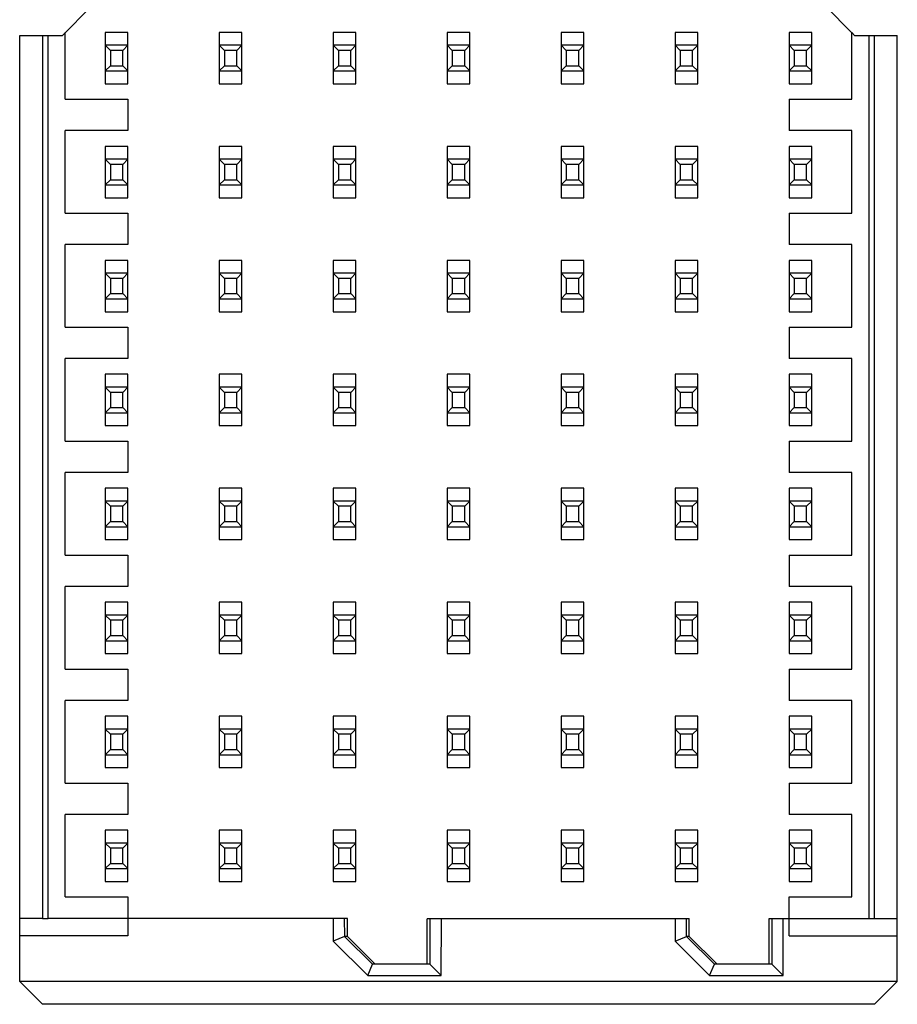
# Model space of a CAD drawing. Header units: inches. Extents: x 0 to 34, y 0 to 22.
# Tile 27 of 59: x 16.772 to 17.227, y 6.079 to 6.589. Entities that reach past the tile are written whole.
import ezdxf

# ---------------------------------------------------------------- set-up
doc = ezdxf.new("R2010")
doc.units = ezdxf.units.IN
doc.header["$LTSCALE"] = 1.87
doc.header["$MEASUREMENT"] = 0
doc.layers.get('0').update_dxf_attribs({"linetype": 'CONTINUOUS'})

msp = doc.modelspace()

# ---------------------------------------------------------------- linework, layer by layer
at = {"color": 7, "linetype": 'CONTINUOUS'}
for p, q in [((16.80931, 6.59562), (16.79455, 6.58086)), ((17.20346, 6.58237), (17.19021, 6.59562)), ((16.79602, 6.54779), (16.79602, 6.58233)), ((16.81669, 6.58241), (16.81669, 6.55581)), ((16.8285, 6.58241), (16.81669, 6.58241)), ((16.8285, 6.55581), (16.8285, 6.58241)), ((16.87575, 6.58241), (16.87575, 6.55581)), ((16.88756, 6.58241), (16.87575, 6.58241)), ((16.88756, 6.55581), (16.88756, 6.58241)), ((16.9348, 6.58241), (16.9348, 6.55581)), ((16.94661, 6.58241), (16.9348, 6.58241)), ((16.94661, 6.55581), (16.94661, 6.58241)), ((16.99386, 6.58241), (16.99386, 6.55581)), ((17.00567, 6.58241), (16.99386, 6.58241)), ((17.00567, 6.55581), (17.00567, 6.58241)), ((17.05291, 6.58241), (17.05291, 6.55581)), ((17.06472, 6.58241), (17.05291, 6.58241)), ((17.06472, 6.55581), (17.06472, 6.58241)), ((17.11197, 6.58241), (17.11197, 6.55581)), ((17.12378, 6.58241), (17.11197, 6.58241)), ((17.12378, 6.55581), (17.12378, 6.58241)), ((17.17102, 6.58241), (17.17102, 6.55581)), ((17.18283, 6.58241), (17.17102, 6.58241)), ((17.18283, 6.55581), (17.18283, 6.58241)), ((17.2035, 6.54779), (17.2035, 6.58233)), ((17.20498, 6.58086), (17.2035, 6.58233)), ((16.7724, 6.09059), (16.7724, 6.58086)), ((16.7724, 6.58086), (16.79455, 6.58086)), ((16.78421, 6.58085), (16.78421, 6.12317)), ((16.78716, 6.12319), (16.78716, 6.58086)), ((17.20498, 6.58086), (17.22712, 6.58086)), ((17.21236, 6.58086), (17.21236, 6.12318)), ((17.21531, 6.12318), (17.21531, 6.58086)), ((17.22712, 6.09059), (17.22712, 6.58086)), ((16.8285, 6.57576), (16.81669, 6.57576)), ((16.81939, 6.57306), (16.81669, 6.57576)), ((16.81939, 6.57306), (16.81939, 6.56517)), ((16.82581, 6.57306), (16.81939, 6.57306)), ((16.8285, 6.57576), (16.82581, 6.57306)), ((16.82581, 6.56517), (16.82581, 6.57306)), ((16.88756, 6.57576), (16.87575, 6.57576)), ((16.87844, 6.57306), (16.87575, 6.57576)), ((16.87844, 6.57306), (16.87844, 6.56517)), ((16.88486, 6.57306), (16.87844, 6.57306)), ((16.88756, 6.57576), (16.88486, 6.57306)), ((16.88486, 6.56517), (16.88486, 6.57306)), ((16.94661, 6.57576), (16.9348, 6.57576)), ((16.9375, 6.57306), (16.9348, 6.57576)), ((16.9375, 6.57306), (16.9375, 6.56517)), ((16.94392, 6.57306), (16.9375, 6.57306)), ((16.94661, 6.57576), (16.94392, 6.57306)), ((16.94392, 6.56517), (16.94392, 6.57306)), ((17.00567, 6.57576), (16.99386, 6.57576)), ((16.99655, 6.57306), (16.99386, 6.57576)), ((16.99655, 6.57306), (16.99655, 6.56517)), ((17.00297, 6.57306), (16.99655, 6.57306)), ((17.00567, 6.57576), (17.00297, 6.57306)), ((17.00297, 6.56517), (17.00297, 6.57306)), ((17.06472, 6.57576), (17.05291, 6.57576)), ((17.05561, 6.57306), (17.05291, 6.57576)), ((17.05561, 6.57306), (17.05561, 6.56517)), ((17.06203, 6.57306), (17.05561, 6.57306)), ((17.06472, 6.57576), (17.06203, 6.57306)), ((17.06203, 6.56517), (17.06203, 6.57306)), ((17.12378, 6.57576), (17.11197, 6.57576)), ((17.11466, 6.57306), (17.11197, 6.57576)), ((17.11466, 6.57306), (17.11466, 6.56517)), ((17.12108, 6.57306), (17.11466, 6.57306)), ((17.12378, 6.57576), (17.12108, 6.57306)), ((17.12108, 6.56517), (17.12108, 6.57306)), ((17.18283, 6.57576), (17.17102, 6.57576)), ((17.17372, 6.57306), (17.17102, 6.57576)), ((17.17372, 6.57306), (17.17372, 6.56517)), ((17.18014, 6.57306), (17.17372, 6.57306)), ((17.18283, 6.57576), (17.18014, 6.57306)), ((17.18014, 6.56517), (17.18014, 6.57306)), ((16.81669, 6.56247), (16.81939, 6.56517)), ((16.81669, 6.56247), (16.8285, 6.56247)), ((16.81939, 6.56517), (16.82581, 6.56517)), ((16.82581, 6.56517), (16.8285, 6.56247)), ((16.87575, 6.56247), (16.87844, 6.56517)), ((16.87575, 6.56247), (16.88756, 6.56247)), ((16.87844, 6.56517), (16.88486, 6.56517)), ((16.88486, 6.56517), (16.88756, 6.56247)), ((16.9348, 6.56247), (16.9375, 6.56517)), ((16.9348, 6.56247), (16.94661, 6.56247)), ((16.9375, 6.56517), (16.94392, 6.56517)), ((16.94392, 6.56517), (16.94661, 6.56247)), ((16.99386, 6.56247), (16.99655, 6.56517)), ((16.99386, 6.56247), (17.00567, 6.56247)), ((16.99655, 6.56517), (17.00297, 6.56517)), ((17.00297, 6.56517), (17.00567, 6.56247)), ((17.05291, 6.56247), (17.05561, 6.56517)), ((17.05291, 6.56247), (17.06472, 6.56247)), ((17.05561, 6.56517), (17.06203, 6.56517)), ((17.06203, 6.56517), (17.06472, 6.56247)), ((17.11197, 6.56247), (17.11466, 6.56517)), ((17.11197, 6.56247), (17.12378, 6.56247)), ((17.11466, 6.56517), (17.12108, 6.56517)), ((17.12108, 6.56517), (17.12378, 6.56247)), ((17.17102, 6.56247), (17.17372, 6.56517)), ((17.17102, 6.56247), (17.18283, 6.56247)), ((17.17372, 6.56517), (17.18014, 6.56517)), ((17.18014, 6.56517), (17.18283, 6.56247)), ((16.81669, 6.55581), (16.8285, 6.55581)), ((16.87575, 6.55581), (16.88756, 6.55581)), ((16.9348, 6.55581), (16.94661, 6.55581)), ((16.99386, 6.55581), (17.00567, 6.55581)), ((17.05291, 6.55581), (17.06472, 6.55581)), ((17.11197, 6.55581), (17.12378, 6.55581)), ((17.17102, 6.55581), (17.18283, 6.55581)), ((16.79602, 6.54779), (16.8285, 6.54779)), ((16.8285, 6.54779), (16.8285, 6.53155)), ((17.17102, 6.54779), (17.17102, 6.53155)), ((17.17102, 6.54779), (17.2035, 6.54779)), ((16.79602, 6.48873), (16.79602, 6.53155)), ((16.8285, 6.53155), (16.79602, 6.53155)), ((17.2035, 6.53155), (17.17102, 6.53155)), ((17.2035, 6.48873), (17.2035, 6.53155)), ((16.81669, 6.52336), (16.81669, 6.49675)), ((16.8285, 6.52336), (16.81669, 6.52336)), ((16.8285, 6.49675), (16.8285, 6.52336)), ((16.87575, 6.52336), (16.87575, 6.49675)), ((16.88756, 6.52336), (16.87575, 6.52336)), ((16.88756, 6.49675), (16.88756, 6.52336)), ((16.9348, 6.52336), (16.9348, 6.49675)), ((16.94661, 6.52336), (16.9348, 6.52336)), ((16.94661, 6.49675), (16.94661, 6.52336)), ((16.99386, 6.52336), (16.99386, 6.49675)), ((17.00567, 6.52336), (16.99386, 6.52336)), ((17.00567, 6.49675), (17.00567, 6.52336)), ((17.05291, 6.52336), (17.05291, 6.49675)), ((17.06472, 6.52336), (17.05291, 6.52336)), ((17.06472, 6.49675), (17.06472, 6.52336)), ((17.11197, 6.52336), (17.11197, 6.49675)), ((17.12378, 6.52336), (17.11197, 6.52336)), ((17.12378, 6.49675), (17.12378, 6.52336)), ((17.17102, 6.52336), (17.17102, 6.49675)), ((17.18283, 6.52336), (17.17102, 6.52336)), ((17.18283, 6.49675), (17.18283, 6.52336)), ((16.8285, 6.5167), (16.81669, 6.5167)), ((16.81939, 6.514), (16.81669, 6.5167)), ((16.8285, 6.5167), (16.82581, 6.514)), ((16.88756, 6.5167), (16.87575, 6.5167)), ((16.87844, 6.514), (16.87575, 6.5167)), ((16.88756, 6.5167), (16.88486, 6.514)), ((16.94661, 6.5167), (16.9348, 6.5167)), ((16.9375, 6.514), (16.9348, 6.5167)), ((16.94661, 6.5167), (16.94392, 6.514)), ((17.00567, 6.5167), (16.99386, 6.5167)), ((16.99655, 6.514), (16.99386, 6.5167)), ((17.00567, 6.5167), (17.00297, 6.514)), ((17.06472, 6.5167), (17.05291, 6.5167)), ((17.05561, 6.514), (17.05291, 6.5167)), ((17.06472, 6.5167), (17.06203, 6.514)), ((17.12378, 6.5167), (17.11197, 6.5167)), ((17.11466, 6.514), (17.11197, 6.5167)), ((17.12378, 6.5167), (17.12108, 6.514)), ((17.18283, 6.5167), (17.17102, 6.5167)), ((17.17372, 6.514), (17.17102, 6.5167)), ((17.18283, 6.5167), (17.18014, 6.514)), ((16.81939, 6.514), (16.81939, 6.50611)), ((16.82581, 6.514), (16.81939, 6.514)), ((16.82581, 6.50611), (16.82581, 6.514)), ((16.87844, 6.514), (16.87844, 6.50611)), ((16.88486, 6.514), (16.87844, 6.514)), ((16.88486, 6.50611), (16.88486, 6.514)), ((16.9375, 6.514), (16.9375, 6.50611)), ((16.94392, 6.514), (16.9375, 6.514)), ((16.94392, 6.50611), (16.94392, 6.514)), ((16.99655, 6.514), (16.99655, 6.50611)), ((17.00297, 6.514), (16.99655, 6.514)), ((17.00297, 6.50611), (17.00297, 6.514)), ((17.05561, 6.514), (17.05561, 6.50611)), ((17.06203, 6.514), (17.05561, 6.514)), ((17.06203, 6.50611), (17.06203, 6.514)), ((17.11466, 6.514), (17.11466, 6.50611)), ((17.12108, 6.514), (17.11466, 6.514)), ((17.12108, 6.50611), (17.12108, 6.514)), ((17.17372, 6.514), (17.17372, 6.50611)), ((17.18014, 6.514), (17.17372, 6.514)), ((17.18014, 6.50611), (17.18014, 6.514)), ((16.81669, 6.50341), (16.81939, 6.50611)), ((16.81939, 6.50611), (16.82581, 6.50611)), ((16.82581, 6.50611), (16.8285, 6.50341)), ((16.87575, 6.50341), (16.87844, 6.50611)), ((16.87844, 6.50611), (16.88486, 6.50611)), ((16.88486, 6.50611), (16.88756, 6.50341)), ((16.9348, 6.50341), (16.9375, 6.50611)), ((16.9375, 6.50611), (16.94392, 6.50611)), ((16.94392, 6.50611), (16.94661, 6.50341)), ((16.99386, 6.50341), (16.99655, 6.50611)), ((16.99655, 6.50611), (17.00297, 6.50611)), ((17.00297, 6.50611), (17.00567, 6.50341)), ((17.05291, 6.50341), (17.05561, 6.50611)), ((17.05561, 6.50611), (17.06203, 6.50611)), ((17.06203, 6.50611), (17.06472, 6.50341)), ((17.11197, 6.50341), (17.11466, 6.50611)), ((17.11466, 6.50611), (17.12108, 6.50611)), ((17.12108, 6.50611), (17.12378, 6.50341)), ((17.17102, 6.50341), (17.17372, 6.50611)), ((17.17372, 6.50611), (17.18014, 6.50611)), ((17.18014, 6.50611), (17.18283, 6.50341)), ((16.81669, 6.50341), (16.8285, 6.50341)), ((16.87575, 6.50341), (16.88756, 6.50341)), ((16.9348, 6.50341), (16.94661, 6.50341)), ((16.99386, 6.50341), (17.00567, 6.50341)), ((17.05291, 6.50341), (17.06472, 6.50341)), ((17.11197, 6.50341), (17.12378, 6.50341)), ((17.17102, 6.50341), (17.18283, 6.50341)), ((16.81669, 6.49675), (16.8285, 6.49675)), ((16.87575, 6.49675), (16.88756, 6.49675)), ((16.9348, 6.49675), (16.94661, 6.49675)), ((16.99386, 6.49675), (17.00567, 6.49675)), ((17.05291, 6.49675), (17.06472, 6.49675)), ((17.11197, 6.49675), (17.12378, 6.49675)), ((17.17102, 6.49675), (17.18283, 6.49675)), ((16.79602, 6.48873), (16.8285, 6.48873)), ((16.8285, 6.48873), (16.8285, 6.47249)), ((17.17102, 6.48873), (17.17102, 6.47249)), ((17.17102, 6.48873), (17.2035, 6.48873)), ((16.79602, 6.42968), (16.79602, 6.47249)), ((16.8285, 6.47249), (16.79602, 6.47249)), ((17.2035, 6.47249), (17.17102, 6.47249)), ((17.2035, 6.42968), (17.2035, 6.47249)), ((16.81669, 6.4643), (16.81669, 6.4377)), ((16.8285, 6.4643), (16.81669, 6.4643)), ((16.8285, 6.4377), (16.8285, 6.4643)), ((16.88756, 6.4643), (16.87575, 6.4643)), ((16.87575, 6.4643), (16.87575, 6.4377)), ((16.88756, 6.4377), (16.88756, 6.4643)), ((16.94661, 6.4643), (16.9348, 6.4643)), ((16.9348, 6.4643), (16.9348, 6.4377)), ((16.94661, 6.4377), (16.94661, 6.4643)), ((17.00567, 6.4643), (16.99386, 6.4643)), ((16.99386, 6.4643), (16.99386, 6.4377)), ((17.00567, 6.4377), (17.00567, 6.4643)), ((17.06472, 6.4643), (17.05291, 6.4643)), ((17.05291, 6.4643), (17.05291, 6.4377)), ((17.06472, 6.4377), (17.06472, 6.4643)), ((17.12378, 6.4643), (17.11197, 6.4643)), ((17.11197, 6.4643), (17.11197, 6.4377)), ((17.12378, 6.4377), (17.12378, 6.4643)), ((17.18283, 6.4643), (17.17102, 6.4643)), ((17.17102, 6.4643), (17.17102, 6.4377)), ((17.18283, 6.4377), (17.18283, 6.4643)), ((16.8285, 6.45765), (16.81669, 6.45765)), ((16.81939, 6.45495), (16.81669, 6.45765)), ((16.81939, 6.45495), (16.81939, 6.44706)), ((16.82581, 6.45495), (16.81939, 6.45495)), ((16.8285, 6.45765), (16.82581, 6.45495)), ((16.82581, 6.44706), (16.82581, 6.45495)), ((16.88756, 6.45765), (16.87575, 6.45765)), ((16.87844, 6.45495), (16.87575, 6.45765)), ((16.88486, 6.45495), (16.87844, 6.45495)), ((16.87844, 6.45495), (16.87844, 6.44706)), ((16.88756, 6.45765), (16.88486, 6.45495)), ((16.88486, 6.44706), (16.88486, 6.45495)), ((16.94661, 6.45765), (16.9348, 6.45765)), ((16.9375, 6.45495), (16.9348, 6.45765)), ((16.94392, 6.45495), (16.9375, 6.45495)), ((16.9375, 6.45495), (16.9375, 6.44706)), ((16.94661, 6.45765), (16.94392, 6.45495)), ((16.94392, 6.44706), (16.94392, 6.45495)), ((17.00567, 6.45765), (16.99386, 6.45765)), ((16.99655, 6.45495), (16.99386, 6.45765)), ((17.00297, 6.45495), (16.99655, 6.45495)), ((16.99655, 6.45495), (16.99655, 6.44706)), ((17.00567, 6.45765), (17.00297, 6.45495)), ((17.00297, 6.44706), (17.00297, 6.45495)), ((17.06472, 6.45765), (17.05291, 6.45765)), ((17.05561, 6.45495), (17.05291, 6.45765)), ((17.06203, 6.45495), (17.05561, 6.45495)), ((17.05561, 6.45495), (17.05561, 6.44706)), ((17.06472, 6.45765), (17.06203, 6.45495)), ((17.06203, 6.44706), (17.06203, 6.45495)), ((17.12378, 6.45765), (17.11197, 6.45765)), ((17.11466, 6.45495), (17.11197, 6.45765)), ((17.12108, 6.45495), (17.11466, 6.45495)), ((17.11466, 6.45495), (17.11466, 6.44706)), ((17.12378, 6.45765), (17.12108, 6.45495)), ((17.12108, 6.44706), (17.12108, 6.45495)), ((17.18283, 6.45765), (17.17102, 6.45765)), ((17.17372, 6.45495), (17.17102, 6.45765)), ((17.18014, 6.45495), (17.17372, 6.45495)), ((17.17372, 6.45495), (17.17372, 6.44706)), ((17.18283, 6.45765), (17.18014, 6.45495)), ((17.18014, 6.44706), (17.18014, 6.45495)), ((16.81669, 6.44436), (16.81939, 6.44706)), ((16.81669, 6.44436), (16.8285, 6.44436)), ((16.81939, 6.44706), (16.82581, 6.44706)), ((16.82581, 6.44706), (16.8285, 6.44436)), ((16.87575, 6.44436), (16.87844, 6.44706)), ((16.87575, 6.44436), (16.88756, 6.44436)), ((16.87844, 6.44706), (16.88486, 6.44706)), ((16.88486, 6.44706), (16.88756, 6.44436)), ((16.9348, 6.44436), (16.9375, 6.44706)), ((16.9348, 6.44436), (16.94661, 6.44436)), ((16.9375, 6.44706), (16.94392, 6.44706)), ((16.94392, 6.44706), (16.94661, 6.44436)), ((16.99386, 6.44436), (16.99655, 6.44706)), ((16.99386, 6.44436), (17.00567, 6.44436)), ((16.99655, 6.44706), (17.00297, 6.44706)), ((17.00297, 6.44706), (17.00567, 6.44436)), ((17.05291, 6.44436), (17.05561, 6.44706)), ((17.05291, 6.44436), (17.06472, 6.44436)), ((17.05561, 6.44706), (17.06203, 6.44706)), ((17.06203, 6.44706), (17.06472, 6.44436)), ((17.11197, 6.44436), (17.11466, 6.44706)), ((17.11197, 6.44436), (17.12378, 6.44436)), ((17.11466, 6.44706), (17.12108, 6.44706)), ((17.12108, 6.44706), (17.12378, 6.44436)), ((17.17102, 6.44436), (17.17372, 6.44706)), ((17.17102, 6.44436), (17.18283, 6.44436)), ((17.17372, 6.44706), (17.18014, 6.44706)), ((17.18014, 6.44706), (17.18283, 6.44436)), ((16.81669, 6.4377), (16.8285, 6.4377)), ((16.87575, 6.4377), (16.88756, 6.4377)), ((16.9348, 6.4377), (16.94661, 6.4377)), ((16.99386, 6.4377), (17.00567, 6.4377)), ((17.05291, 6.4377), (17.06472, 6.4377)), ((17.11197, 6.4377), (17.12378, 6.4377)), ((17.17102, 6.4377), (17.18283, 6.4377)), ((16.79602, 6.42968), (16.8285, 6.42968)), ((16.8285, 6.42968), (16.8285, 6.41344)), ((17.17102, 6.42968), (17.2035, 6.42968)), ((17.17102, 6.42968), (17.17102, 6.41344)), ((16.79602, 6.37062), (16.79602, 6.41344)), ((16.8285, 6.41344), (16.79602, 6.41344)), ((17.2035, 6.41344), (17.17102, 6.41344)), ((17.2035, 6.37062), (17.2035, 6.41344)), ((16.81669, 6.40525), (16.81669, 6.37864)), ((16.8285, 6.40525), (16.81669, 6.40525)), ((16.8285, 6.37864), (16.8285, 6.40525)), ((16.88756, 6.40525), (16.87575, 6.40525)), ((16.87575, 6.40525), (16.87575, 6.37864)), ((16.88756, 6.37864), (16.88756, 6.40525)), ((16.94661, 6.40525), (16.9348, 6.40525)), ((16.9348, 6.40525), (16.9348, 6.37864)), ((16.94661, 6.37864), (16.94661, 6.40525)), ((17.00567, 6.40525), (16.99386, 6.40525)), ((16.99386, 6.40525), (16.99386, 6.37864)), ((17.00567, 6.37864), (17.00567, 6.40525)), ((17.06472, 6.40525), (17.05291, 6.40525)), ((17.05291, 6.40525), (17.05291, 6.37864)), ((17.06472, 6.37864), (17.06472, 6.40525)), ((17.12378, 6.40525), (17.11197, 6.40525)), ((17.11197, 6.40525), (17.11197, 6.37864)), ((17.12378, 6.37864), (17.12378, 6.40525)), ((17.18283, 6.40525), (17.17102, 6.40525)), ((17.17102, 6.40525), (17.17102, 6.37864)), ((17.18283, 6.37864), (17.18283, 6.40525)), ((16.8285, 6.39859), (16.81669, 6.39859)), ((16.81939, 6.39589), (16.81669, 6.39859)), ((16.8285, 6.39859), (16.82581, 6.39589)), ((16.88756, 6.39859), (16.87575, 6.39859)), ((16.87844, 6.39589), (16.87575, 6.39859)), ((16.88756, 6.39859), (16.88486, 6.39589)), ((16.94661, 6.39859), (16.9348, 6.39859)), ((16.9375, 6.39589), (16.9348, 6.39859)), ((16.94661, 6.39859), (16.94392, 6.39589)), ((17.00567, 6.39859), (16.99386, 6.39859)), ((16.99655, 6.39589), (16.99386, 6.39859)), ((17.00567, 6.39859), (17.00297, 6.39589)), ((17.06472, 6.39859), (17.05291, 6.39859)), ((17.05561, 6.39589), (17.05291, 6.39859)), ((17.06472, 6.39859), (17.06203, 6.39589)), ((17.12378, 6.39859), (17.11197, 6.39859)), ((17.11466, 6.39589), (17.11197, 6.39859)), ((17.12378, 6.39859), (17.12108, 6.39589)), ((17.18283, 6.39859), (17.17102, 6.39859)), ((17.17372, 6.39589), (17.17102, 6.39859)), ((17.18283, 6.39859), (17.18014, 6.39589)), ((16.81939, 6.39589), (16.81939, 6.388)), ((16.82581, 6.39589), (16.81939, 6.39589)), ((16.82581, 6.388), (16.82581, 6.39589)), ((16.88486, 6.39589), (16.87844, 6.39589)), ((16.87844, 6.39589), (16.87844, 6.388)), ((16.88486, 6.388), (16.88486, 6.39589)), ((16.94392, 6.39589), (16.9375, 6.39589)), ((16.9375, 6.39589), (16.9375, 6.388)), ((16.94392, 6.388), (16.94392, 6.39589)), ((17.00297, 6.39589), (16.99655, 6.39589)), ((16.99655, 6.39589), (16.99655, 6.388)), ((17.00297, 6.388), (17.00297, 6.39589)), ((17.06203, 6.39589), (17.05561, 6.39589)), ((17.05561, 6.39589), (17.05561, 6.388)), ((17.06203, 6.388), (17.06203, 6.39589)), ((17.12108, 6.39589), (17.11466, 6.39589)), ((17.11466, 6.39589), (17.11466, 6.388)), ((17.12108, 6.388), (17.12108, 6.39589)), ((17.18014, 6.39589), (17.17372, 6.39589)), ((17.17372, 6.39589), (17.17372, 6.388)), ((17.18014, 6.388), (17.18014, 6.39589)), ((16.81669, 6.3853), (16.81939, 6.388)), ((16.81669, 6.3853), (16.8285, 6.3853)), ((16.81939, 6.388), (16.82581, 6.388)), ((16.82581, 6.388), (16.8285, 6.3853)), ((16.87575, 6.3853), (16.87844, 6.388)), ((16.87575, 6.3853), (16.88756, 6.3853)), ((16.87844, 6.388), (16.88486, 6.388)), ((16.88486, 6.388), (16.88756, 6.3853)), ((16.9348, 6.3853), (16.9375, 6.388)), ((16.9348, 6.3853), (16.94661, 6.3853)), ((16.9375, 6.388), (16.94392, 6.388)), ((16.94392, 6.388), (16.94661, 6.3853)), ((16.99386, 6.3853), (16.99655, 6.388)), ((16.99386, 6.3853), (17.00567, 6.3853)), ((16.99655, 6.388), (17.00297, 6.388)), ((17.00297, 6.388), (17.00567, 6.3853)), ((17.05291, 6.3853), (17.05561, 6.388)), ((17.05291, 6.3853), (17.06472, 6.3853)), ((17.05561, 6.388), (17.06203, 6.388)), ((17.06203, 6.388), (17.06472, 6.3853)), ((17.11197, 6.3853), (17.11466, 6.388)), ((17.11197, 6.3853), (17.12378, 6.3853)), ((17.11466, 6.388), (17.12108, 6.388)), ((17.12108, 6.388), (17.12378, 6.3853)), ((17.17102, 6.3853), (17.17372, 6.388)), ((17.17102, 6.3853), (17.18283, 6.3853)), ((17.17372, 6.388), (17.18014, 6.388)), ((17.18014, 6.388), (17.18283, 6.3853)), ((16.81669, 6.37864), (16.8285, 6.37864)), ((16.87575, 6.37864), (16.88756, 6.37864)), ((16.9348, 6.37864), (16.94661, 6.37864)), ((16.99386, 6.37864), (17.00567, 6.37864)), ((17.05291, 6.37864), (17.06472, 6.37864)), ((17.11197, 6.37864), (17.12378, 6.37864)), ((17.17102, 6.37864), (17.18283, 6.37864)), ((16.79602, 6.37062), (16.8285, 6.37062)), ((16.8285, 6.37062), (16.8285, 6.35438)), ((17.17102, 6.37062), (17.2035, 6.37062)), ((17.17102, 6.37062), (17.17102, 6.35438)), ((16.79602, 6.31157), (16.79602, 6.35438)), ((16.8285, 6.35438), (16.79602, 6.35438)), ((17.2035, 6.35438), (17.17102, 6.35438)), ((17.2035, 6.31157), (17.2035, 6.35438)), ((16.81669, 6.34619), (16.81669, 6.31959)), ((16.8285, 6.34619), (16.81669, 6.34619)), ((16.8285, 6.31959), (16.8285, 6.34619)), ((16.88756, 6.34619), (16.87575, 6.34619)), ((16.87575, 6.34619), (16.87575, 6.31959)), ((16.88756, 6.31959), (16.88756, 6.34619)), ((16.94661, 6.34619), (16.9348, 6.34619)), ((16.9348, 6.34619), (16.9348, 6.31959)), ((16.94661, 6.31959), (16.94661, 6.34619)), ((17.00567, 6.34619), (16.99386, 6.34619)), ((16.99386, 6.34619), (16.99386, 6.31959)), ((17.00567, 6.31959), (17.00567, 6.34619)), ((17.06472, 6.34619), (17.05291, 6.34619)), ((17.05291, 6.34619), (17.05291, 6.31959)), ((17.06472, 6.31959), (17.06472, 6.34619)), ((17.12378, 6.34619), (17.11197, 6.34619)), ((17.11197, 6.34619), (17.11197, 6.31959)), ((17.12378, 6.31959), (17.12378, 6.34619)), ((17.18283, 6.34619), (17.17102, 6.34619)), ((17.17102, 6.34619), (17.17102, 6.31959)), ((17.18283, 6.31959), (17.18283, 6.34619)), ((16.8285, 6.33953), (16.81669, 6.33953)), ((16.81939, 6.33684), (16.81669, 6.33953)), ((16.8285, 6.33953), (16.82581, 6.33684)), ((16.88756, 6.33953), (16.87575, 6.33953)), ((16.87844, 6.33684), (16.87575, 6.33953)), ((16.88756, 6.33953), (16.88486, 6.33684)), ((16.94661, 6.33953), (16.9348, 6.33953)), ((16.9375, 6.33684), (16.9348, 6.33953)), ((16.94661, 6.33953), (16.94392, 6.33684)), ((17.00567, 6.33953), (16.99386, 6.33953)), ((16.99655, 6.33684), (16.99386, 6.33953)), ((17.00567, 6.33953), (17.00297, 6.33684)), ((17.06472, 6.33953), (17.05291, 6.33953)), ((17.05561, 6.33684), (17.05291, 6.33953)), ((17.06472, 6.33953), (17.06203, 6.33684)), ((17.12378, 6.33953), (17.11197, 6.33953)), ((17.11466, 6.33684), (17.11197, 6.33953)), ((17.12378, 6.33953), (17.12108, 6.33684)), ((17.18283, 6.33953), (17.17102, 6.33953)), ((17.17372, 6.33684), (17.17102, 6.33953)), ((17.18283, 6.33953), (17.18014, 6.33684)), ((16.81939, 6.33684), (16.81939, 6.32894)), ((16.82581, 6.33684), (16.81939, 6.33684)), ((16.82581, 6.32894), (16.82581, 6.33684)), ((16.88486, 6.33684), (16.87844, 6.33684)), ((16.87844, 6.33684), (16.87844, 6.32894)), ((16.88486, 6.32894), (16.88486, 6.33684)), ((16.94392, 6.33684), (16.9375, 6.33684)), ((16.9375, 6.33684), (16.9375, 6.32894)), ((16.94392, 6.32894), (16.94392, 6.33684)), ((17.00297, 6.33684), (16.99655, 6.33684)), ((16.99655, 6.33684), (16.99655, 6.32894)), ((17.00297, 6.32894), (17.00297, 6.33684)), ((17.06203, 6.33684), (17.05561, 6.33684)), ((17.05561, 6.33684), (17.05561, 6.32894)), ((17.06203, 6.32894), (17.06203, 6.33684)), ((17.12108, 6.33684), (17.11466, 6.33684)), ((17.11466, 6.33684), (17.11466, 6.32894)), ((17.12108, 6.32894), (17.12108, 6.33684)), ((17.18014, 6.33684), (17.17372, 6.33684)), ((17.17372, 6.33684), (17.17372, 6.32894)), ((17.18014, 6.32894), (17.18014, 6.33684)), ((16.81669, 6.32625), (16.81939, 6.32894)), ((16.81939, 6.32894), (16.82581, 6.32894)), ((16.82581, 6.32894), (16.8285, 6.32625)), ((16.87575, 6.32625), (16.87844, 6.32894)), ((16.87844, 6.32894), (16.88486, 6.32894)), ((16.88486, 6.32894), (16.88756, 6.32625)), ((16.9348, 6.32625), (16.9375, 6.32894)), ((16.9375, 6.32894), (16.94392, 6.32894)), ((16.94392, 6.32894), (16.94661, 6.32625)), ((16.99386, 6.32625), (16.99655, 6.32894)), ((16.99655, 6.32894), (17.00297, 6.32894)), ((17.00297, 6.32894), (17.00567, 6.32625)), ((17.05291, 6.32625), (17.05561, 6.32894)), ((17.05561, 6.32894), (17.06203, 6.32894)), ((17.06203, 6.32894), (17.06472, 6.32625)), ((17.11197, 6.32625), (17.11466, 6.32894)), ((17.11466, 6.32894), (17.12108, 6.32894)), ((17.12108, 6.32894), (17.12378, 6.32625)), ((17.17102, 6.32625), (17.17372, 6.32894)), ((17.17372, 6.32894), (17.18014, 6.32894)), ((17.18014, 6.32894), (17.18283, 6.32625)), ((16.81669, 6.32625), (16.8285, 6.32625)), ((16.87575, 6.32625), (16.88756, 6.32625)), ((16.9348, 6.32625), (16.94661, 6.32625)), ((16.99386, 6.32625), (17.00567, 6.32625)), ((17.05291, 6.32625), (17.06472, 6.32625)), ((17.11197, 6.32625), (17.12378, 6.32625)), ((17.17102, 6.32625), (17.18283, 6.32625)), ((16.81669, 6.31959), (16.8285, 6.31959)), ((16.87575, 6.31959), (16.88756, 6.31959)), ((16.9348, 6.31959), (16.94661, 6.31959)), ((16.99386, 6.31959), (17.00567, 6.31959)), ((17.05291, 6.31959), (17.06472, 6.31959)), ((17.11197, 6.31959), (17.12378, 6.31959)), ((17.17102, 6.31959), (17.18283, 6.31959)), ((16.79602, 6.31157), (16.8285, 6.31157)), ((16.8285, 6.31157), (16.8285, 6.29533)), ((17.17102, 6.31157), (17.2035, 6.31157)), ((17.17102, 6.31157), (17.17102, 6.29533)), ((16.79602, 6.25251), (16.79602, 6.29533)), ((16.8285, 6.29533), (16.79602, 6.29533)), ((17.2035, 6.29533), (17.17102, 6.29533)), ((17.2035, 6.25251), (17.2035, 6.29533)), ((16.81669, 6.28714), (16.81669, 6.26053)), ((16.8285, 6.28714), (16.81669, 6.28714)), ((16.8285, 6.26053), (16.8285, 6.28714)), ((16.88756, 6.28714), (16.87575, 6.28714)), ((16.87575, 6.28714), (16.87575, 6.26053)), ((16.88756, 6.26053), (16.88756, 6.28714)), ((16.94661, 6.28714), (16.9348, 6.28714)), ((16.9348, 6.28714), (16.9348, 6.26053)), ((16.94661, 6.26053), (16.94661, 6.28714)), ((17.00567, 6.28714), (16.99386, 6.28714)), ((16.99386, 6.28714), (16.99386, 6.26053)), ((17.00567, 6.26053), (17.00567, 6.28714)), ((17.06472, 6.28714), (17.05291, 6.28714)), ((17.05291, 6.28714), (17.05291, 6.26053)), ((17.06472, 6.26053), (17.06472, 6.28714)), ((17.12378, 6.28714), (17.11197, 6.28714)), ((17.11197, 6.28714), (17.11197, 6.26053)), ((17.12378, 6.26053), (17.12378, 6.28714)), ((17.18283, 6.28714), (17.17102, 6.28714)), ((17.17102, 6.28714), (17.17102, 6.26053)), ((17.18283, 6.26053), (17.18283, 6.28714)), ((16.8285, 6.28048), (16.81669, 6.28048)), ((16.81939, 6.27778), (16.81669, 6.28048)), ((16.81939, 6.27778), (16.81939, 6.26989)), ((16.82581, 6.27778), (16.81939, 6.27778)), ((16.8285, 6.28048), (16.82581, 6.27778)), ((16.82581, 6.26989), (16.82581, 6.27778)), ((16.88756, 6.28048), (16.87575, 6.28048)), ((16.87844, 6.27778), (16.87575, 6.28048)), ((16.88486, 6.27778), (16.87844, 6.27778)), ((16.87844, 6.27778), (16.87844, 6.26989)), ((16.88756, 6.28048), (16.88486, 6.27778)), ((16.88486, 6.26989), (16.88486, 6.27778)), ((16.94661, 6.28048), (16.9348, 6.28048)), ((16.9375, 6.27778), (16.9348, 6.28048)), ((16.94392, 6.27778), (16.9375, 6.27778)), ((16.9375, 6.27778), (16.9375, 6.26989)), ((16.94661, 6.28048), (16.94392, 6.27778)), ((16.94392, 6.26989), (16.94392, 6.27778)), ((17.00567, 6.28048), (16.99386, 6.28048)), ((16.99655, 6.27778), (16.99386, 6.28048)), ((17.00297, 6.27778), (16.99655, 6.27778)), ((16.99655, 6.27778), (16.99655, 6.26989)), ((17.00567, 6.28048), (17.00297, 6.27778)), ((17.00297, 6.26989), (17.00297, 6.27778)), ((17.06472, 6.28048), (17.05291, 6.28048)), ((17.05561, 6.27778), (17.05291, 6.28048)), ((17.06203, 6.27778), (17.05561, 6.27778)), ((17.05561, 6.27778), (17.05561, 6.26989)), ((17.06472, 6.28048), (17.06203, 6.27778)), ((17.06203, 6.26989), (17.06203, 6.27778)), ((17.12378, 6.28048), (17.11197, 6.28048)), ((17.11466, 6.27778), (17.11197, 6.28048)), ((17.12108, 6.27778), (17.11466, 6.27778)), ((17.11466, 6.27778), (17.11466, 6.26989)), ((17.12378, 6.28048), (17.12108, 6.27778)), ((17.12108, 6.26989), (17.12108, 6.27778)), ((17.18283, 6.28048), (17.17102, 6.28048)), ((17.17372, 6.27778), (17.17102, 6.28048)), ((17.18014, 6.27778), (17.17372, 6.27778)), ((17.17372, 6.27778), (17.17372, 6.26989)), ((17.18283, 6.28048), (17.18014, 6.27778)), ((17.18014, 6.26989), (17.18014, 6.27778)), ((16.81669, 6.26719), (16.81939, 6.26989)), ((16.81669, 6.26719), (16.8285, 6.26719)), ((16.81939, 6.26989), (16.82581, 6.26989)), ((16.82581, 6.26989), (16.8285, 6.26719)), ((16.87575, 6.26719), (16.87844, 6.26989)), ((16.87575, 6.26719), (16.88756, 6.26719)), ((16.87844, 6.26989), (16.88486, 6.26989)), ((16.88486, 6.26989), (16.88756, 6.26719)), ((16.9348, 6.26719), (16.9375, 6.26989)), ((16.9348, 6.26719), (16.94661, 6.26719)), ((16.9375, 6.26989), (16.94392, 6.26989)), ((16.94392, 6.26989), (16.94661, 6.26719)), ((16.99386, 6.26719), (16.99655, 6.26989)), ((16.99386, 6.26719), (17.00567, 6.26719)), ((16.99655, 6.26989), (17.00297, 6.26989)), ((17.00297, 6.26989), (17.00567, 6.26719)), ((17.05291, 6.26719), (17.05561, 6.26989)), ((17.05291, 6.26719), (17.06472, 6.26719)), ((17.05561, 6.26989), (17.06203, 6.26989)), ((17.06203, 6.26989), (17.06472, 6.26719)), ((17.11197, 6.26719), (17.11466, 6.26989)), ((17.11197, 6.26719), (17.12378, 6.26719)), ((17.11466, 6.26989), (17.12108, 6.26989)), ((17.12108, 6.26989), (17.12378, 6.26719)), ((17.17102, 6.26719), (17.17372, 6.26989)), ((17.17102, 6.26719), (17.18283, 6.26719)), ((17.17372, 6.26989), (17.18014, 6.26989)), ((17.18014, 6.26989), (17.18283, 6.26719)), ((16.81669, 6.26053), (16.8285, 6.26053)), ((16.87575, 6.26053), (16.88756, 6.26053)), ((16.9348, 6.26053), (16.94661, 6.26053)), ((16.99386, 6.26053), (17.00567, 6.26053)), ((17.05291, 6.26053), (17.06472, 6.26053)), ((17.11197, 6.26053), (17.12378, 6.26053)), ((17.17102, 6.26053), (17.18283, 6.26053)), ((16.79602, 6.25251), (16.8285, 6.25251)), ((16.8285, 6.25251), (16.8285, 6.23627)), ((17.17102, 6.25251), (17.2035, 6.25251)), ((17.17102, 6.25251), (17.17102, 6.23627)), ((16.79602, 6.19345), (16.79602, 6.23627)), ((16.8285, 6.23627), (16.79602, 6.23627)), ((17.2035, 6.23627), (17.17102, 6.23627)), ((17.2035, 6.19345), (17.2035, 6.23627)), ((16.81669, 6.22808), (16.81669, 6.20148)), ((16.8285, 6.22808), (16.81669, 6.22808)), ((16.8285, 6.20148), (16.8285, 6.22808)), ((16.88756, 6.22808), (16.87575, 6.22808)), ((16.87575, 6.22808), (16.87575, 6.20148)), ((16.88756, 6.20148), (16.88756, 6.22808)), ((16.94661, 6.22808), (16.9348, 6.22808)), ((16.9348, 6.22808), (16.9348, 6.20148)), ((16.94661, 6.20148), (16.94661, 6.22808)), ((17.00567, 6.22808), (16.99386, 6.22808)), ((16.99386, 6.22808), (16.99386, 6.20148)), ((17.00567, 6.20148), (17.00567, 6.22808)), ((17.06472, 6.22808), (17.05291, 6.22808)), ((17.05291, 6.22808), (17.05291, 6.20148)), ((17.06472, 6.20148), (17.06472, 6.22808)), ((17.12378, 6.22808), (17.11197, 6.22808)), ((17.11197, 6.22808), (17.11197, 6.20148)), ((17.12378, 6.20148), (17.12378, 6.22808)), ((17.18283, 6.22808), (17.17102, 6.22808)), ((17.17102, 6.22808), (17.17102, 6.20148)), ((17.18283, 6.20148), (17.18283, 6.22808)), ((16.8285, 6.22142), (16.81669, 6.22142)), ((16.81939, 6.21873), (16.81669, 6.22142)), ((16.8285, 6.22142), (16.82581, 6.21873)), ((16.88756, 6.22142), (16.87575, 6.22142)), ((16.87844, 6.21873), (16.87575, 6.22142)), ((16.88756, 6.22142), (16.88486, 6.21873)), ((16.94661, 6.22142), (16.9348, 6.22142)), ((16.9375, 6.21873), (16.9348, 6.22142)), ((16.94661, 6.22142), (16.94392, 6.21873)), ((17.00567, 6.22142), (16.99386, 6.22142)), ((16.99655, 6.21873), (16.99386, 6.22142)), ((17.00567, 6.22142), (17.00297, 6.21873)), ((17.06472, 6.22142), (17.05291, 6.22142)), ((17.05561, 6.21873), (17.05291, 6.22142)), ((17.06472, 6.22142), (17.06203, 6.21873)), ((17.12378, 6.22142), (17.11197, 6.22142)), ((17.11466, 6.21873), (17.11197, 6.22142)), ((17.12378, 6.22142), (17.12108, 6.21873)), ((17.18283, 6.22142), (17.17102, 6.22142)), ((17.17372, 6.21873), (17.17102, 6.22142)), ((17.18283, 6.22142), (17.18014, 6.21873)), ((16.81939, 6.21873), (16.81939, 6.21083)), ((16.82581, 6.21873), (16.81939, 6.21873)), ((16.82581, 6.21083), (16.82581, 6.21873)), ((16.88486, 6.21873), (16.87844, 6.21873)), ((16.87844, 6.21873), (16.87844, 6.21083)), ((16.88486, 6.21083), (16.88486, 6.21873)), ((16.94392, 6.21873), (16.9375, 6.21873)), ((16.9375, 6.21873), (16.9375, 6.21083)), ((16.94392, 6.21083), (16.94392, 6.21873)), ((17.00297, 6.21873), (16.99655, 6.21873)), ((16.99655, 6.21873), (16.99655, 6.21083)), ((17.00297, 6.21083), (17.00297, 6.21873)), ((17.06203, 6.21873), (17.05561, 6.21873)), ((17.05561, 6.21873), (17.05561, 6.21083)), ((17.06203, 6.21083), (17.06203, 6.21873)), ((17.12108, 6.21873), (17.11466, 6.21873)), ((17.11466, 6.21873), (17.11466, 6.21083)), ((17.12108, 6.21083), (17.12108, 6.21873)), ((17.18014, 6.21873), (17.17372, 6.21873)), ((17.17372, 6.21873), (17.17372, 6.21083)), ((17.18014, 6.21083), (17.18014, 6.21873)), ((16.81669, 6.20814), (16.81939, 6.21083)), ((16.81939, 6.21083), (16.82581, 6.21083)), ((16.82581, 6.21083), (16.8285, 6.20814)), ((16.87575, 6.20814), (16.87844, 6.21083)), ((16.87844, 6.21083), (16.88486, 6.21083)), ((16.88486, 6.21083), (16.88756, 6.20814)), ((16.9348, 6.20814), (16.9375, 6.21083)), ((16.9375, 6.21083), (16.94392, 6.21083)), ((16.94392, 6.21083), (16.94661, 6.20814)), ((16.99386, 6.20814), (16.99655, 6.21083)), ((16.99655, 6.21083), (17.00297, 6.21083)), ((17.00297, 6.21083), (17.00567, 6.20814)), ((17.05291, 6.20814), (17.05561, 6.21083)), ((17.05561, 6.21083), (17.06203, 6.21083)), ((17.06203, 6.21083), (17.06472, 6.20814)), ((17.11197, 6.20814), (17.11466, 6.21083)), ((17.11466, 6.21083), (17.12108, 6.21083)), ((17.12108, 6.21083), (17.12378, 6.20814)), ((17.17102, 6.20814), (17.17372, 6.21083)), ((17.17372, 6.21083), (17.18014, 6.21083)), ((17.18014, 6.21083), (17.18283, 6.20814)), ((16.81669, 6.20814), (16.8285, 6.20814)), ((16.87575, 6.20814), (16.88756, 6.20814)), ((16.9348, 6.20814), (16.94661, 6.20814)), ((16.99386, 6.20814), (17.00567, 6.20814)), ((17.05291, 6.20814), (17.06472, 6.20814)), ((17.11197, 6.20814), (17.12378, 6.20814)), ((17.17102, 6.20814), (17.18283, 6.20814)), ((16.81669, 6.20148), (16.8285, 6.20148)), ((16.87575, 6.20148), (16.88756, 6.20148)), ((16.9348, 6.20148), (16.94661, 6.20148)), ((16.99386, 6.20148), (17.00567, 6.20148)), ((17.05291, 6.20148), (17.06472, 6.20148)), ((17.11197, 6.20148), (17.12378, 6.20148)), ((17.17102, 6.20148), (17.18283, 6.20148)), ((16.79602, 6.19345), (16.8285, 6.19345)), ((16.8285, 6.19345), (16.8285, 6.17721)), ((17.17102, 6.19345), (17.2035, 6.19345)), ((17.17102, 6.19345), (17.17102, 6.17721)), ((16.79602, 6.1344), (16.79602, 6.17721)), ((16.8285, 6.17721), (16.79602, 6.17721)), ((17.2035, 6.17721), (17.17102, 6.17721)), ((17.2035, 6.1344), (17.2035, 6.17721)), ((16.81669, 6.16903), (16.81669, 6.14242)), ((16.8285, 6.16903), (16.81669, 6.16903)), ((16.8285, 6.14242), (16.8285, 6.16903)), ((16.88756, 6.16903), (16.87575, 6.16903)), ((16.87575, 6.16903), (16.87575, 6.14242)), ((16.88756, 6.14242), (16.88756, 6.16903)), ((16.94661, 6.16903), (16.9348, 6.16903)), ((16.9348, 6.16903), (16.9348, 6.14242)), ((16.94661, 6.14242), (16.94661, 6.16903)), ((17.00567, 6.16903), (16.99386, 6.16903)), ((16.99386, 6.16903), (16.99386, 6.14242)), ((17.00567, 6.14242), (17.00567, 6.16903)), ((17.06472, 6.16903), (17.05291, 6.16903)), ((17.05291, 6.16903), (17.05291, 6.14242)), ((17.06472, 6.14242), (17.06472, 6.16903)), ((17.12378, 6.16903), (17.11197, 6.16903)), ((17.11197, 6.16903), (17.11197, 6.14242)), ((17.12378, 6.14242), (17.12378, 6.16903)), ((17.18283, 6.16903), (17.17102, 6.16903)), ((17.17102, 6.16903), (17.17102, 6.14242)), ((17.18283, 6.14242), (17.18283, 6.16903)), ((16.8285, 6.16237), (16.81669, 6.16237)), ((16.81939, 6.15967), (16.81669, 6.16237)), ((16.81939, 6.15967), (16.81939, 6.15178)), ((16.82581, 6.15967), (16.81939, 6.15967)), ((16.8285, 6.16237), (16.82581, 6.15967)), ((16.82581, 6.15178), (16.82581, 6.15967)), ((16.88756, 6.16237), (16.87575, 6.16237)), ((16.87844, 6.15967), (16.87575, 6.16237)), ((16.88486, 6.15967), (16.87844, 6.15967)), ((16.87844, 6.15967), (16.87844, 6.15178)), ((16.88756, 6.16237), (16.88486, 6.15967)), ((16.88486, 6.15178), (16.88486, 6.15967)), ((16.94661, 6.16237), (16.9348, 6.16237)), ((16.9375, 6.15967), (16.9348, 6.16237)), ((16.94392, 6.15967), (16.9375, 6.15967)), ((16.9375, 6.15967), (16.9375, 6.15178)), ((16.94661, 6.16237), (16.94392, 6.15967)), ((16.94392, 6.15178), (16.94392, 6.15967)), ((17.00567, 6.16237), (16.99386, 6.16237)), ((16.99655, 6.15967), (16.99386, 6.16237)), ((17.00297, 6.15967), (16.99655, 6.15967)), ((16.99655, 6.15967), (16.99655, 6.15178)), ((17.00567, 6.16237), (17.00297, 6.15967)), ((17.00297, 6.15178), (17.00297, 6.15967)), ((17.06472, 6.16237), (17.05291, 6.16237)), ((17.05561, 6.15967), (17.05291, 6.16237)), ((17.06203, 6.15967), (17.05561, 6.15967)), ((17.05561, 6.15967), (17.05561, 6.15178)), ((17.06472, 6.16237), (17.06203, 6.15967)), ((17.06203, 6.15178), (17.06203, 6.15967)), ((17.12378, 6.16237), (17.11197, 6.16237)), ((17.11466, 6.15967), (17.11197, 6.16237)), ((17.12108, 6.15967), (17.11466, 6.15967)), ((17.11466, 6.15967), (17.11466, 6.15178)), ((17.12378, 6.16237), (17.12108, 6.15967)), ((17.12108, 6.15178), (17.12108, 6.15967)), ((17.18283, 6.16237), (17.17102, 6.16237)), ((17.17372, 6.15967), (17.17102, 6.16237)), ((17.18014, 6.15967), (17.17372, 6.15967)), ((17.17372, 6.15967), (17.17372, 6.15178)), ((17.18283, 6.16237), (17.18014, 6.15967)), ((17.18014, 6.15178), (17.18014, 6.15967)), ((16.81669, 6.14908), (16.81939, 6.15178)), ((16.81669, 6.14908), (16.8285, 6.14908)), ((16.81939, 6.15178), (16.82581, 6.15178)), ((16.82581, 6.15178), (16.8285, 6.14908)), ((16.87575, 6.14908), (16.87844, 6.15178)), ((16.87575, 6.14908), (16.88756, 6.14908)), ((16.87844, 6.15178), (16.88486, 6.15178)), ((16.88486, 6.15178), (16.88756, 6.14908)), ((16.9348, 6.14908), (16.9375, 6.15178)), ((16.9348, 6.14908), (16.94661, 6.14908)), ((16.9375, 6.15178), (16.94392, 6.15178)), ((16.94392, 6.15178), (16.94661, 6.14908)), ((16.99386, 6.14908), (16.99655, 6.15178)), ((16.99386, 6.14908), (17.00567, 6.14908)), ((16.99655, 6.15178), (17.00297, 6.15178)), ((17.00297, 6.15178), (17.00567, 6.14908)), ((17.05291, 6.14908), (17.05561, 6.15178)), ((17.05291, 6.14908), (17.06472, 6.14908)), ((17.05561, 6.15178), (17.06203, 6.15178)), ((17.06203, 6.15178), (17.06472, 6.14908)), ((17.11197, 6.14908), (17.11466, 6.15178)), ((17.11197, 6.14908), (17.12378, 6.14908)), ((17.11466, 6.15178), (17.12108, 6.15178)), ((17.12108, 6.15178), (17.12378, 6.14908)), ((17.17102, 6.14908), (17.17372, 6.15178)), ((17.17102, 6.14908), (17.18283, 6.14908)), ((17.17372, 6.15178), (17.18014, 6.15178)), ((17.18014, 6.15178), (17.18283, 6.14908)), ((16.81669, 6.14242), (16.8285, 6.14242)), ((16.87575, 6.14242), (16.88756, 6.14242)), ((16.9348, 6.14242), (16.94661, 6.14242)), ((16.99386, 6.14242), (17.00567, 6.14242)), ((17.05291, 6.14242), (17.06472, 6.14242)), ((17.11197, 6.14242), (17.12378, 6.14242)), ((17.17102, 6.14242), (17.18283, 6.14242)), ((16.79602, 6.1344), (16.8285, 6.1344)), ((16.8285, 6.1344), (16.8285, 6.11435)), ((17.17102, 6.1344), (17.2035, 6.1344)), ((17.17102, 6.11435), (17.17102, 6.1344)), ((16.78421, 6.12318), (16.7724, 6.12318)), ((16.78421, 6.12317), (16.78716, 6.12319)), ((16.94218, 6.12318), (16.78716, 6.12318)), ((16.93485, 6.12318), (16.93485, 6.11154)), ((16.94079, 6.11399), (16.94078, 6.12318)), ((16.94218, 6.11397), (16.94218, 6.12318)), ((16.98355, 6.09959), (16.9835, 6.12314)), ((16.98352, 6.12318), (17.11935, 6.12318)), ((16.98493, 6.12318), (16.98492, 6.09958)), ((16.99086, 6.09367), (16.99087, 6.12318)), ((17.11201, 6.12318), (17.11202, 6.11154)), ((17.11795, 6.11399), (17.11795, 6.12318)), ((17.11935, 6.11397), (17.11935, 6.12318)), ((17.16071, 6.09959), (17.16066, 6.12317)), ((17.16069, 6.12318), (17.22712, 6.12318)), ((17.1621, 6.12318), (17.16208, 6.09958)), ((17.16802, 6.09367), (17.16804, 6.12318)), ((16.8285, 6.11435), (16.7724, 6.11435)), ((16.94078, 6.11398), (16.93485, 6.11154)), ((16.9552, 6.09957), (16.94078, 6.11398)), ((16.94218, 6.11397), (16.94079, 6.11397)), ((16.94219, 6.11396), (16.95663, 6.09953)), ((17.11202, 6.11154), (17.11795, 6.11399)), ((17.13237, 6.09957), (17.11794, 6.11398)), ((17.11935, 6.11397), (17.11795, 6.11397)), ((17.11936, 6.11396), (17.1338, 6.09953)), ((17.17102, 6.11435), (17.22712, 6.11435)), ((16.93485, 6.11154), (16.95273, 6.09367)), ((17.11202, 6.11154), (17.12989, 6.09367)), ((16.95273, 6.09367), (16.9552, 6.09957)), ((16.98494, 6.09956), (16.9552, 6.09956)), ((16.99086, 6.09367), (16.98494, 6.09956)), ((17.12989, 6.09367), (17.13237, 6.09957)), ((17.16211, 6.09956), (17.13236, 6.09956)), ((17.16802, 6.09367), (17.16211, 6.09956)), ((16.95273, 6.09367), (16.99086, 6.09367)), ((17.12989, 6.09367), (17.16802, 6.09367)), ((17.22712, 6.09059), (16.7724, 6.09059)), ((16.78421, 6.07878), (16.7724, 6.09059)), ((17.22712, 6.09059), (17.21531, 6.07878)), ((17.21531, 6.07878), (16.78421, 6.07878))]:
    msp.add_line(p, q, dxfattribs=at)

doc.saveas('drawing.dxf')
